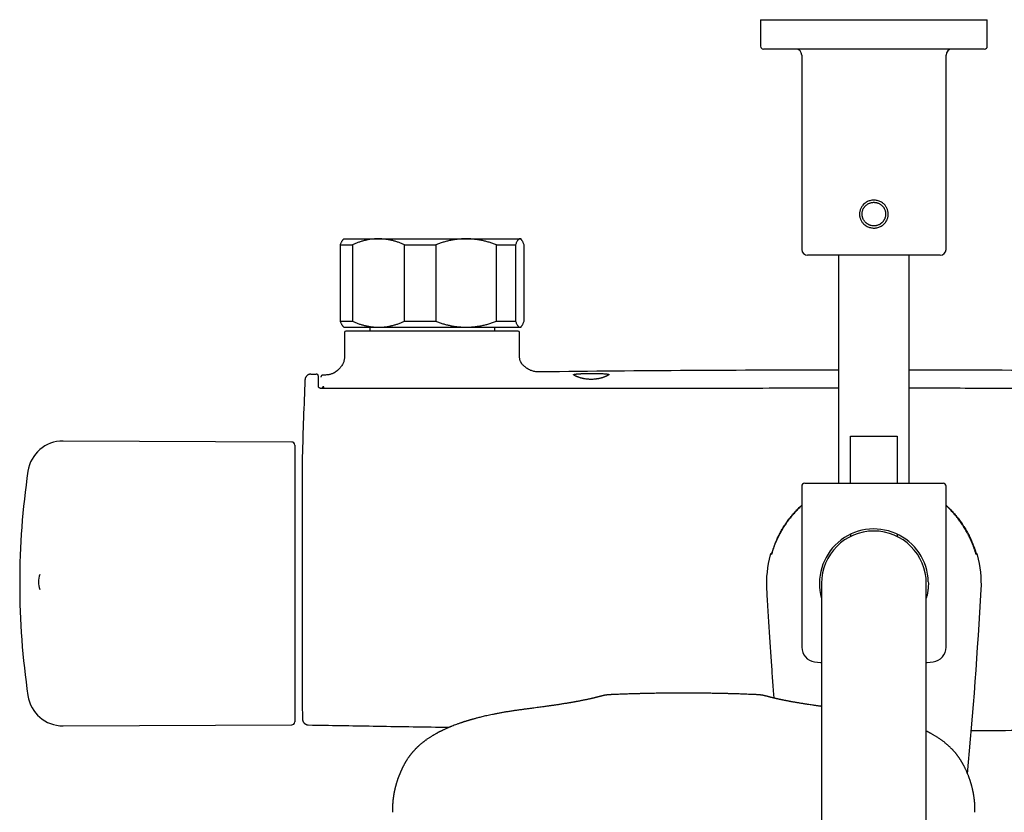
# Model space of a CAD drawing. Header units: millimetres. Extents: x 8 to 1577, y 12 to 2534.
# Tile 5 of 121: x 657 to 824, y 1174 to 1309. Entities that reach past the tile are written whole.
import ezdxf

# ---------------------------------------------------------------- set-up
doc = ezdxf.new("R2010")
doc.units = ezdxf.units.MM

msp = doc.modelspace()

# ---------------------------------------------------------------- linework, layer by layer
at = {"color": 7, "linetype": 'Continuous', "lineweight": 30}
for p, q in [((782.85, 1308.89), (782.85, 1304.39)), ((782.85, 1308.89), (802.1, 1308.89)), ((802.1, 1308.89), (821.35, 1308.89)), ((821.35, 1304.39), (821.35, 1308.89)), ((820.85, 1303.89), (783.35, 1303.89)), ((789.85, 1302.89), (789.85, 1269.89)), ((814.35, 1269.89), (814.35, 1302.89)), ((712.1, 1271.69), (711.97, 1271.56)), ((712.1, 1271.69), (717.97, 1271.69)), ((717.97, 1271.69), (732.84, 1271.69)), ((732.84, 1271.69), (741.97, 1271.69)), ((741.97, 1271.69), (742.1, 1271.69)), ((742.23, 1271.56), (742.1, 1271.69)), ((711.5, 1270.69), (713.55, 1270.69)), ((711.5, 1257.69), (711.5, 1270.69)), ((713.55, 1270.69), (713.55, 1257.69)), ((722.39, 1270.69), (727.7, 1270.69)), ((722.39, 1257.69), (722.39, 1270.69)), ((727.7, 1270.69), (727.7, 1257.69)), ((737.99, 1257.69), (737.99, 1270.69)), ((737.99, 1270.69), (741.25, 1270.69)), ((741.25, 1270.69), (741.25, 1257.69)), ((742.7, 1257.69), (742.7, 1270.69)), ((802.1, 1268.89), (790.85, 1268.89)), ((796.1, 1268.89), (796.1, 1230.19)), ((813.35, 1268.89), (802.1, 1268.89)), ((808.1, 1230.19), (808.1, 1268.89)), ((711.5, 1257.69), (713.55, 1257.69)), ((722.39, 1257.69), (727.7, 1257.69)), ((737.99, 1257.69), (741.25, 1257.69)), ((711.97, 1256.82), (712.1, 1256.69)), ((712.1, 1256.69), (717.97, 1256.69)), ((712.21, 1255.79), (712.21, 1252.19)), ((741.7, 1255.99), (712.41, 1255.99)), ((716.5, 1256.69), (716.5, 1255.99)), ((717.97, 1256.69), (732.84, 1256.69)), ((732.84, 1256.69), (741.97, 1256.69)), ((737.7, 1255.99), (737.7, 1256.69)), ((741.9, 1252.19), (741.9, 1255.79)), ((741.97, 1256.69), (742.1, 1256.69)), ((742.1, 1256.69), (742.23, 1256.82)), ((712.21, 1252.19), (712.21, 1252.19)), ((741.9, 1252.19), (741.9, 1252.19)), ((745.52, 1249.11), (745.56, 1249.11)), ((705.49, 1247.76), (705.49, 1247.76)), ((706.47, 1248.71), (706.48, 1248.71)), ((707.38, 1248.73), (707.37, 1248.73)), ((707.4, 1248.72), (707.38, 1248.73)), ((707.43, 1248.72), (707.38, 1248.73)), ((708.57, 1248.55), (708.51, 1248.54)), ((708.55, 1248.55), (708.53, 1248.55)), ((708.58, 1248.55), (708.58, 1248.55)), ((708.4, 1246.28), (708.4, 1246.39)), ((703.24, 1237.19), (664.4, 1237.36)), ((798.13, 1238.19), (806.07, 1238.19)), ((798.13, 1230.19), (798.13, 1238.19)), ((806.07, 1238.19), (806.07, 1230.19)), ((703.74, 1236.69), (703.74, 1213.39)), ((705.03, 1234.69), (705.03, 1191.69)), ((789.85, 1229.69), (789.85, 1202.37)), ((790.35, 1230.19), (813.85, 1230.19)), ((796.05, 1230.19), (796.1, 1230.2)), ((796.09, 1230.19), (796.1, 1230.19)), ((808.11, 1230.19), (808.1, 1230.19)), ((814.35, 1202.37), (814.35, 1229.69)), ((798.1, 1221.52), (798.1, 1221.14)), ((806.1, 1221.14), (806.1, 1221.52)), ((784.5, 1218.02), (784.5, 1218.02)), ((819.46, 1218.31), (819.45, 1218.36)), ((819.7, 1218.02), (819.7, 1218.02)), ((703.74, 1213.39), (703.74, 1189.68)), ((793.2, 1213.19), (793.2, 1183.19)), ((811, 1183.19), (811, 1213.19)), ((783.89, 1212.17), (783.9, 1212.17)), ((664.4, 1189.02), (703.24, 1189.18)), ((793.2, 1183.19), (793.2, 893.19)), ((811, 893.19), (811, 1183.19))]:
    msp.add_line(p, q, dxfattribs=at)
at = {"color": 7, "linetype": 'Continuous', "lineweight": 30, "flags": 128}
for points in [[(706.47, 1248.71), (706.58, 1248.72), (706.69, 1248.72), (706.81, 1248.72), (706.92, 1248.72), (707.03, 1248.72), (707.15, 1248.73), (707.26, 1248.73), (707.38, 1248.73)], [(792.03, 1199.88), (793.04, 1199.76), (793.2, 1199.75)], [(811, 1199.75), (811.16, 1199.76), (812.16, 1199.88)]]:
    msp.add_lwpolyline(points, dxfattribs=at)
at = {"color": 7, "linetype": 'Continuous', "lineweight": 30}
for centre, radius, start, end in [((783.35, 1304.39), 0.5, 180, 270), ((820.85, 1304.39), 0.5, 270, 0), ((788.85, 1302.89), 1, 0, 90), ((815.35, 1302.89), 1, 90, 180), ((790.85, 1269.89), 1, 180, 270), ((813.35, 1269.89), 1, 270, 0), ((712.41, 1255.79), 0.2, 90, 180), ((741.7, 1255.79), 0.2, 0, 90), ((802.1, -3750.79), 5000.21, 90.06875, 90.64793), ((802.1, -3750.79), 5000.21, 89.35207, 89.93125), ((1504.74, 1213.19), 800, 177.52336, 178.45961), ((664.38, 1231.36), 6, 89.75, 171.5732), ((703.24, 1236.69), 0.5, 0, 89.75), ((705.23, 1234.69), 0.2, 178.4596, 180), ((787.04, 1213.19), 130, 171.5732, 188.4268), ((790.35, 1229.69), 0.5, 90, 180), ((813.85, 1229.69), 0.5, 0, 90), ((802.1, 1213.19), 9.25, 1.6914, 195.75), ((802.1, 1213.19), 8.9, 0, 180), ((802.1, 1213.19), 18.25, 164.6448, 183.2074), ((784.98, 1217.89), 0.5, 112.3953, 164.6113), ((819.22, 1217.89), 0.5, 15.382, 67.7194), ((802.1, 1213.19), 18.25, 356.7926, 15.3552), ((664.24, 1213.4), 4, 160.7057, 198.1045), ((-62.85, 1261.66), 884.56, 354.76138, 356.79257), ((792.35, 1202.37), 2.5, 180, 262.7727), ((811.85, 1202.37), 2.5, 277.2273, 0), ((664.38, 1195.02), 6, 188.4268, 270.25), ((705.23, 1191.69), 0.2, 180, 181.5404), ((1504.74, 1213.19), 800, 181.54039, 181.6478), ((703.24, 1189.68), 0.5, 270.25, 0)]:
    msp.add_arc(centre, radius, start, end, dxfattribs=at)
for points, knots in [([(804.52, 1275.62), (804.51, 1275.54), (804.49, 1275.38), (804.42, 1275.16), (804.34, 1274.94), (804.22, 1274.7), (804.06, 1274.46), (803.85, 1274.23), (803.61, 1274.02), (803.35, 1273.85), (803.07, 1273.71), (802.77, 1273.6), (802.46, 1273.54), (802.14, 1273.51), (801.83, 1273.53), (801.52, 1273.58), (801.22, 1273.67), (800.93, 1273.8), (800.66, 1273.97), (800.41, 1274.17), (800.22, 1274.37), (800.06, 1274.58), (799.94, 1274.78), (799.84, 1275), (799.76, 1275.22), (799.7, 1275.45), (799.66, 1275.68), (799.65, 1275.92), (799.67, 1276.16), (799.71, 1276.39), (799.78, 1276.62), (799.86, 1276.84), (799.98, 1277.07), (800.14, 1277.31), (800.35, 1277.55), (800.59, 1277.76), (800.85, 1277.93), (801.13, 1278.07), (801.43, 1278.17), (801.74, 1278.24), (802.06, 1278.26), (802.37, 1278.25), (802.68, 1278.19), (802.98, 1278.1), (803.27, 1277.97), (803.54, 1277.81), (803.78, 1277.61), (803.98, 1277.4), (804.14, 1277.19), (804.26, 1276.99), (804.36, 1276.78), (804.44, 1276.56), (804.5, 1276.33), (804.53, 1276.09), (804.54, 1275.85), (804.53, 1275.7), (804.52, 1275.62)], [0, 0, 0, 0, 0.015519, 0.031292, 0.046886, 0.062548, 0.083503, 0.104233, 0.125102, 0.145897, 0.166628, 0.18763, 0.208525, 0.229246, 0.250125, 0.270888, 0.291758, 0.312603, 0.333382, 0.354343, 0.375057, 0.39058, 0.406287, 0.421904, 0.437478, 0.453172, 0.468774, 0.484556, 0.500179, 0.515703, 0.531489, 0.547094, 0.562742, 0.583598, 0.604444, 0.625246, 0.64604, 0.666753, 0.687719, 0.708608, 0.729312, 0.750164, 0.77093, 0.791632, 0.812605, 0.833377, 0.854286, 0.875021, 0.890549, 0.906205, 0.921843, 0.9374, 0.953052, 0.968663, 0.984416, 1, 1, 1, 1]), ([(800.11, 1276.11), (800.11, 1276.02), (800.09, 1275.82), (800.12, 1275.58), (800.16, 1275.39), (800.2, 1275.26), (800.24, 1275.13), (800.3, 1275), (800.38, 1274.86), (800.49, 1274.7), (800.59, 1274.57), (800.67, 1274.48), (800.72, 1274.43), (800.78, 1274.39), (800.83, 1274.34), (800.88, 1274.3), (800.94, 1274.26), (801, 1274.21), (801.07, 1274.17), (801.14, 1274.13), (801.22, 1274.09), (801.31, 1274.05), (801.41, 1274.01), (801.57, 1273.95), (801.79, 1273.9), (802.01, 1273.89), (802.18, 1273.89), (802.29, 1273.9), (802.41, 1273.91), (802.52, 1273.93), (802.68, 1273.97), (802.87, 1274.04), (803.03, 1274.11), (803.13, 1274.17), (803.17, 1274.2), (803.22, 1274.23), (803.29, 1274.28), (803.35, 1274.33), (803.42, 1274.39), (803.48, 1274.44), (803.54, 1274.5), (803.6, 1274.56), (803.65, 1274.62), (803.75, 1274.75), (803.87, 1274.94), (803.99, 1275.21), (804.06, 1275.47), (804.09, 1275.67), (804.1, 1275.81), (804.1, 1275.93), (804.09, 1276.06), (804.07, 1276.23), (804.03, 1276.41), (803.96, 1276.62), (803.88, 1276.79), (803.81, 1276.92), (803.77, 1276.99), (803.71, 1277.08), (803.64, 1277.16), (803.56, 1277.25), (803.45, 1277.36), (803.32, 1277.48), (803.15, 1277.59), (802.97, 1277.69), (802.79, 1277.77), (802.64, 1277.81), (802.55, 1277.84), (802.47, 1277.85), (802.37, 1277.87), (802.25, 1277.88), (802.1, 1277.89), (801.91, 1277.88), (801.7, 1277.85), (801.51, 1277.8), (801.33, 1277.74), (801.16, 1277.66), (800.97, 1277.54), (800.79, 1277.41), (800.66, 1277.28), (800.57, 1277.18), (800.51, 1277.1), (800.45, 1277.03), (800.4, 1276.95), (800.33, 1276.83), (800.25, 1276.66), (800.18, 1276.46), (800.13, 1276.28), (800.12, 1276.17), (800.11, 1276.11)], [0, 0, 0, 0, 0.0227275, 0.0472889, 0.0576431, 0.0682973, 0.0792531, 0.0905116, 0.1020741, 0.1190245, 0.1359856, 0.141644, 0.1473038, 0.1529648, 0.1586271, 0.1642907, 0.1699557, 0.1755736, 0.1817693, 0.1885435, 0.1958964, 0.2038283, 0.2123396, 0.2214303, 0.2430951, 0.2652964, 0.2743399, 0.2834751, 0.2927038, 0.3020273, 0.3114471, 0.3305787, 0.3500732, 0.3540186, 0.3579789, 0.3619541, 0.3685374, 0.3764201, 0.3829899, 0.3895603, 0.3961313, 0.4027029, 0.409275, 0.4158478, 0.4408506, 0.4640077, 0.4853282, 0.5048244, 0.5121192, 0.519838, 0.5317977, 0.5446781, 0.5584838, 0.5770434, 0.5970587, 0.6040593, 0.6112225, 0.6185485, 0.6278898, 0.6377633, 0.6472125, 0.6648313, 0.6807547, 0.6949823, 0.7131387, 0.7274825, 0.7321537, 0.7370709, 0.7464618, 0.7560735, 0.7659085, 0.782798, 0.8003252, 0.8162031, 0.829487, 0.845032, 0.8628387, 0.8829072, 0.8975489, 0.9063911, 0.9142287, 0.9218011, 0.9291086, 0.936151, 0.9556782, 0.9728267, 0.9875991, 1, 1, 1, 1]), ([(711.5, 1270.69), (711.53, 1270.76), (711.59, 1270.91), (711.68, 1271.11), (711.76, 1271.28), (711.85, 1271.42), (711.92, 1271.51), (711.96, 1271.55), (711.97, 1271.56)], [0, 0, 0, 0, 0.188327, 0.376877, 0.566189, 0.755796, 0.948924, 1, 1, 1, 1]), ([(717.97, 1271.69), (717.92, 1271.69), (717.69, 1271.69), (717.28, 1271.67), (716.75, 1271.61), (716.22, 1271.53), (715.68, 1271.42), (715.14, 1271.27), (714.61, 1271.1), (714.08, 1270.91), (713.73, 1270.76), (713.55, 1270.69)], [0, 0, 0, 0, 0.034085, 0.152699, 0.271315, 0.390844, 0.510376, 0.632431, 0.75449, 0.877243, 1, 1, 1, 1]), ([(722.39, 1270.69), (722.22, 1270.76), (721.87, 1270.91), (721.33, 1271.11), (720.79, 1271.28), (720.24, 1271.42), (719.68, 1271.54), (719.12, 1271.62), (718.55, 1271.68), (718.16, 1271.68), (717.97, 1271.69)], [0, 0, 0, 0, 0.122973, 0.245942, 0.369581, 0.493217, 0.619375, 0.745529, 0.872765, 1, 1, 1, 1]), ([(732.84, 1271.69), (732.79, 1271.69), (732.53, 1271.69), (732.06, 1271.67), (731.43, 1271.61), (730.81, 1271.53), (730.18, 1271.42), (729.56, 1271.28), (728.93, 1271.11), (728.31, 1270.91), (727.91, 1270.76), (727.7, 1270.69)], [0, 0, 0, 0, 0.031426, 0.150353, 0.269282, 0.389133, 0.508986, 0.631385, 0.753788, 0.876892, 1, 1, 1, 1]), ([(737.99, 1270.69), (737.78, 1270.76), (737.38, 1270.91), (736.75, 1271.11), (736.13, 1271.28), (735.49, 1271.42), (734.84, 1271.54), (734.18, 1271.62), (733.51, 1271.68), (733.07, 1271.68), (732.84, 1271.69)], [0, 0, 0, 0, 0.122973, 0.245942, 0.369581, 0.493217, 0.619375, 0.745529, 0.872765, 1, 1, 1, 1]), ([(741.97, 1271.69), (741.96, 1271.69), (741.93, 1271.69), (741.86, 1271.67), (741.77, 1271.61), (741.68, 1271.53), (741.6, 1271.42), (741.51, 1271.27), (741.42, 1271.1), (741.33, 1270.91), (741.28, 1270.76), (741.25, 1270.69)], [0, 0, 0, 0, 0.034085, 0.152699, 0.271315, 0.390844, 0.510376, 0.632431, 0.75449, 0.877243, 1, 1, 1, 1]), ([(742.7, 1270.69), (742.67, 1270.76), (742.61, 1270.91), (742.52, 1271.11), (742.43, 1271.28), (742.34, 1271.42), (742.25, 1271.54), (742.16, 1271.62), (742.07, 1271.68), (742, 1271.68), (741.97, 1271.69)], [0, 0, 0, 0, 0.122973, 0.245942, 0.369581, 0.493217, 0.619375, 0.745529, 0.872765, 1, 1, 1, 1]), ([(711.97, 1256.82), (711.96, 1256.83), (711.92, 1256.87), (711.85, 1256.96), (711.76, 1257.1), (711.68, 1257.27), (711.59, 1257.46), (711.53, 1257.61), (711.5, 1257.69)], [0, 0, 0, 0, 0.066363, 0.2497, 0.436592, 0.62378, 0.811774, 1, 1, 1, 1]), ([(713.55, 1257.69), (713.73, 1257.61), (714.08, 1257.46), (714.61, 1257.27), (715.15, 1257.1), (715.7, 1256.95), (716.26, 1256.84), (716.83, 1256.75), (717.4, 1256.7), (717.78, 1256.69), (717.97, 1256.69)], [0, 0, 0, 0, 0.122973, 0.245942, 0.369581, 0.493217, 0.619375, 0.745529, 0.872765, 1, 1, 1, 1]), ([(717.97, 1256.69), (718.02, 1256.69), (718.25, 1256.69), (718.66, 1256.71), (719.2, 1256.76), (719.73, 1256.84), (720.27, 1256.96), (720.8, 1257.1), (721.34, 1257.27), (721.87, 1257.46), (722.22, 1257.61), (722.39, 1257.69)], [0, 0, 0, 0, 0.034085, 0.152699, 0.271315, 0.390844, 0.510376, 0.632431, 0.75449, 0.877243, 1, 1, 1, 1]), ([(727.7, 1257.69), (727.9, 1257.61), (728.29, 1257.47), (728.9, 1257.28), (729.51, 1257.11), (730.13, 1256.97), (730.75, 1256.85), (731.39, 1256.76), (732.03, 1256.71), (732.52, 1256.69), (732.79, 1256.69), (732.84, 1256.69)], [0, 0, 0, 0, 0.119246, 0.238489, 0.358338, 0.478183, 0.600299, 0.722411, 0.845493, 0.968574, 1, 1, 1, 1]), ([(732.84, 1256.69), (733.06, 1256.69), (733.49, 1256.7), (734.13, 1256.75), (734.78, 1256.83), (735.42, 1256.94), (736.07, 1257.08), (736.71, 1257.26), (737.35, 1257.46), (737.78, 1257.61), (737.99, 1257.69)], [0, 0, 0, 0, 0.1226185, 0.2452381, 0.3688779, 0.4925208, 0.6189959, 0.7454751, 0.8727355, 1, 1, 1, 1]), ([(741.25, 1257.69), (741.28, 1257.61), (741.33, 1257.46), (741.42, 1257.27), (741.51, 1257.1), (741.6, 1256.95), (741.69, 1256.84), (741.78, 1256.75), (741.88, 1256.7), (741.94, 1256.69), (741.97, 1256.69)], [0, 0, 0, 0, 0.1229729, 0.2459423, 0.3695815, 0.4932168, 0.6193748, 0.7455295, 0.8727654, 1, 1, 1, 1]), ([(741.97, 1256.69), (741.98, 1256.69), (742.02, 1256.69), (742.08, 1256.71), (742.17, 1256.76), (742.26, 1256.84), (742.35, 1256.96), (742.44, 1257.1), (742.52, 1257.27), (742.61, 1257.46), (742.67, 1257.61), (742.7, 1257.69)], [0, 0, 0, 0, 0.034085, 0.152699, 0.271315, 0.390844, 0.510376, 0.632431, 0.75449, 0.877243, 1, 1, 1, 1]), ([(712.21, 1252.19), (712.21, 1252.07), (712.21, 1251.85), (712.2, 1251.54), (712.16, 1251.24), (712.11, 1250.96), (712.02, 1250.7), (711.91, 1250.45), (711.78, 1250.21), (711.62, 1250), (711.47, 1249.81), (711.32, 1249.64), (711.18, 1249.51), (711.07, 1249.41), (710.99, 1249.33), (710.9, 1249.27), (710.82, 1249.2), (710.75, 1249.15), (710.66, 1249.09), (710.56, 1249.02), (710.43, 1248.94), (710.28, 1248.86), (710.1, 1248.78), (709.9, 1248.71), (709.67, 1248.65), (709.42, 1248.6), (709.14, 1248.57), (708.86, 1248.56), (708.67, 1248.55), (708.58, 1248.55)], [0, 0, 0, 0, 0.058117, 0.112596, 0.163783, 0.212134, 0.258104, 0.302006, 0.35202, 0.398421, 0.439582, 0.477757, 0.513532, 0.53448, 0.554258, 0.572818, 0.590136, 0.606203, 0.622302, 0.643208, 0.66889, 0.698798, 0.732496, 0.769674, 0.810203, 0.854137, 0.901677, 0.953093, 1, 1, 1, 1]), ([(745.52, 1249.11), (745.44, 1249.11), (745.25, 1249.11), (744.96, 1249.11), (744.67, 1249.13), (744.38, 1249.18), (744.09, 1249.26), (743.8, 1249.36), (743.52, 1249.5), (743.24, 1249.66), (742.98, 1249.84), (742.74, 1250.02), (742.54, 1250.22), (742.39, 1250.38), (742.3, 1250.49), (742.24, 1250.58), (742.18, 1250.68), (742.11, 1250.81), (742.04, 1250.97), (741.99, 1251.16), (741.94, 1251.38), (741.91, 1251.62), (741.9, 1251.9), (741.9, 1252.09), (741.9, 1252.19)], [0, 0, 0, 0, 0.057348, 0.118522, 0.17644, 0.232129, 0.286678, 0.341255, 0.397786, 0.455788, 0.51316, 0.568096, 0.619066, 0.665069, 0.681981, 0.699132, 0.720922, 0.747455, 0.778385, 0.813559, 0.853055, 0.897123, 0.946051, 1, 1, 1, 1]), ([(706.47, 1248.71), (706.42, 1248.71), (706.33, 1248.71), (706.21, 1248.68), (706.1, 1248.64), (705.99, 1248.58), (705.9, 1248.53), (705.82, 1248.46), (705.75, 1248.39), (705.69, 1248.32), (705.64, 1248.25), (705.59, 1248.17), (705.55, 1248.08), (705.52, 1247.99), (705.5, 1247.88), (705.49, 1247.8), (705.49, 1247.76)], [0, 0, 0, 0, 0.091235, 0.177102, 0.25603, 0.326789, 0.40693, 0.471525, 0.533411, 0.595105, 0.656344, 0.719458, 0.776834, 0.843459, 0.918301, 1, 1, 1, 1]), ([(707.8, 1246.56), (707.8, 1246.67), (707.79, 1246.89), (707.79, 1247.17), (707.78, 1247.42), (707.78, 1247.64), (707.77, 1247.83), (707.77, 1247.99), (707.77, 1248.13), (707.76, 1248.25), (707.76, 1248.35), (707.75, 1248.42), (707.75, 1248.47), (707.74, 1248.5), (707.74, 1248.52), (707.73, 1248.53), (707.72, 1248.54), (707.72, 1248.55), (707.71, 1248.56), (707.7, 1248.58), (707.67, 1248.61), (707.65, 1248.63), (707.63, 1248.65), (707.62, 1248.65), (707.61, 1248.66), (707.61, 1248.66), (707.6, 1248.66), (707.6, 1248.67), (707.59, 1248.67), (707.59, 1248.67), (707.58, 1248.68), (707.57, 1248.68), (707.56, 1248.69), (707.55, 1248.69), (707.54, 1248.7), (707.52, 1248.7), (707.51, 1248.71), (707.49, 1248.71), (707.48, 1248.72), (707.46, 1248.72), (707.45, 1248.73), (707.44, 1248.73), (707.44, 1248.73)], [0, 0, 0, 0, 0.034342, 0.06752, 0.099526, 0.130347, 0.159971, 0.188391, 0.215598, 0.245801, 0.274348, 0.301242, 0.326487, 0.350109, 0.372113, 0.394819, 0.41545, 0.433987, 0.450423, 0.464773, 0.477101, 0.531824, 0.543392, 0.554946, 0.566487, 0.578014, 0.589655, 0.603248, 0.618402, 0.635827, 0.655522, 0.677489, 0.701726, 0.729914, 0.760657, 0.793955, 0.829808, 0.868217, 0.909181, 0.950145, 0.993381, 1, 1, 1, 1]), ([(708.51, 1248.55), (708.51, 1248.55), (708.5, 1248.54), (708.49, 1248.54), (708.48, 1248.54), (708.47, 1248.54), (708.47, 1248.54), (708.46, 1248.54), (708.44, 1248.53), (708.43, 1248.53), (708.42, 1248.53), (708.41, 1248.52), (708.4, 1248.52), (708.39, 1248.52), (708.38, 1248.51), (708.37, 1248.5), (708.35, 1248.5), (708.34, 1248.49), (708.32, 1248.48), (708.31, 1248.46), (708.29, 1248.45), (708.27, 1248.43), (708.26, 1248.41), (708.24, 1248.39), (708.23, 1248.36), (708.22, 1248.34), (708.21, 1248.32), (708.21, 1248.29), (708.2, 1248.26), (708.2, 1248.23), (708.2, 1248.21)], [0, 0, 0, 0, 0.074297, 0.145269, 0.212917, 0.277243, 0.338248, 0.395932, 0.44728, 0.495678, 0.541125, 0.583622, 0.623169, 0.661889, 0.697291, 0.729389, 0.758578, 0.785047, 0.808802, 0.825543, 0.840606, 0.854019, 0.865797, 0.876311, 0.888173, 0.906011, 0.92699, 0.951153, 0.978404, 1, 1, 1, 1]), ([(754.1, 1248.84), (753.97, 1248.84), (753.72, 1248.84), (753.34, 1248.83), (753, 1248.82), (752.7, 1248.81), (752.49, 1248.8), (752.36, 1248.8), (752.27, 1248.79), (752.19, 1248.79), (752.11, 1248.79), (752.04, 1248.78), (751.95, 1248.77), (751.84, 1248.77), (751.72, 1248.76), (751.62, 1248.75), (751.55, 1248.74), (751.5, 1248.74), (751.45, 1248.73), (751.4, 1248.72), (751.36, 1248.72), (751.3, 1248.71), (751.25, 1248.7), (751.2, 1248.69), (751.17, 1248.68), (751.14, 1248.67), (751.12, 1248.66), (751.11, 1248.65), (751.1, 1248.64), (751.1, 1248.63), (751.11, 1248.6), (751.15, 1248.57), (751.19, 1248.54), (751.22, 1248.52), (751.25, 1248.5), (751.29, 1248.47), (751.34, 1248.45), (751.4, 1248.42), (751.47, 1248.38), (751.53, 1248.35), (751.58, 1248.34), (751.6, 1248.33), (751.61, 1248.32), (751.61, 1248.32), (751.62, 1248.32), (751.62, 1248.32), (751.63, 1248.31), (751.64, 1248.31), (751.67, 1248.3), (751.7, 1248.28), (751.74, 1248.27), (751.77, 1248.25), (751.82, 1248.24), (751.87, 1248.22), (751.92, 1248.2), (752.01, 1248.17), (752.13, 1248.13), (752.27, 1248.08), (752.42, 1248.04), (752.56, 1248.01), (752.69, 1247.98), (752.82, 1247.95), (753, 1247.92), (753.23, 1247.88), (753.52, 1247.85), (753.81, 1247.83), (754.1, 1247.82), (754.38, 1247.83), (754.61, 1247.85), (754.77, 1247.86), (754.86, 1247.87), (754.96, 1247.89), (755.06, 1247.9), (755.15, 1247.92), (755.27, 1247.94), (755.41, 1247.96), (755.58, 1248), (755.72, 1248.04), (755.82, 1248.07), (755.89, 1248.08), (755.95, 1248.1), (756.02, 1248.12), (756.08, 1248.14), (756.15, 1248.17), (756.23, 1248.19), (756.32, 1248.23), (756.41, 1248.26), (756.47, 1248.29), (756.52, 1248.3), (756.54, 1248.32), (756.57, 1248.33), (756.6, 1248.34), (756.65, 1248.36), (756.7, 1248.38), (756.74, 1248.41), (756.79, 1248.43), (756.82, 1248.45), (756.89, 1248.48), (756.96, 1248.52), (757.03, 1248.56), (757.06, 1248.59), (757.08, 1248.61), (757.09, 1248.63), (757.1, 1248.65), (757.1, 1248.66), (757.09, 1248.67), (757.08, 1248.67), (757.08, 1248.68), (757.07, 1248.68), (757.07, 1248.68), (757.06, 1248.69), (757.06, 1248.69), (757.05, 1248.69), (757.04, 1248.7), (757.02, 1248.7), (757.01, 1248.7), (756.99, 1248.71), (756.96, 1248.71), (756.93, 1248.72), (756.87, 1248.73), (756.79, 1248.74), (756.69, 1248.76), (756.58, 1248.77), (756.47, 1248.78), (756.35, 1248.79), (756.18, 1248.8), (755.94, 1248.81), (755.61, 1248.82), (755.26, 1248.83), (754.88, 1248.84), (754.49, 1248.84), (754.23, 1248.84), (754.1, 1248.84)], [0, 0, 0, 0, 0.019876, 0.040127, 0.060753, 0.076475, 0.092409, 0.097769, 0.103154, 0.108562, 0.113993, 0.119449, 0.124928, 0.133758, 0.143892, 0.155327, 0.160177, 0.165228, 0.17048, 0.175933, 0.181587, 0.187443, 0.198783, 0.207768, 0.214395, 0.218665, 0.227381, 0.2355, 0.243023, 0.249951, 0.265138, 0.280603, 0.286871, 0.293188, 0.299552, 0.305966, 0.312429, 0.320204, 0.328734, 0.336866, 0.34063, 0.341635, 0.342647, 0.343667, 0.343687, 0.343837, 0.344244, 0.345773, 0.348253, 0.351684, 0.3545, 0.357739, 0.361401, 0.365485, 0.369992, 0.374922, 0.385802, 0.396026, 0.405596, 0.414512, 0.422776, 0.430389, 0.437351, 0.453731, 0.469576, 0.484912, 0.499767, 0.514743, 0.530142, 0.535376, 0.540661, 0.545998, 0.551388, 0.556832, 0.562331, 0.571569, 0.581927, 0.593407, 0.597526, 0.601773, 0.606148, 0.610651, 0.615281, 0.620039, 0.624925, 0.633692, 0.641035, 0.646953, 0.650456, 0.653158, 0.655058, 0.657425, 0.662991, 0.66833, 0.673442, 0.678328, 0.682986, 0.687418, 0.703249, 0.718918, 0.726698, 0.734443, 0.742152, 0.749829, 0.757555, 0.76609, 0.768118, 0.770186, 0.772295, 0.774445, 0.776636, 0.778868, 0.78114, 0.784544, 0.787346, 0.790883, 0.795153, 0.800158, 0.805896, 0.812367, 0.824561, 0.836046, 0.846823, 0.856891, 0.866251, 0.874903, 0.895941, 0.916902, 0.937787, 0.958598, 0.979335, 1, 1, 1, 1]), ([(708.3, 1246.28), (708.26, 1246.28), (708.2, 1246.28), (708.11, 1246.3), (708.04, 1246.32), (707.98, 1246.35), (707.93, 1246.38), (707.89, 1246.4), (707.87, 1246.42), (707.85, 1246.44), (707.84, 1246.45), (707.83, 1246.47), (707.81, 1246.49), (707.8, 1246.53), (707.8, 1246.55), (707.8, 1246.57)], [0, 0, 0, 0, 0.118263, 0.222857, 0.314941, 0.395152, 0.484353, 0.554055, 0.604882, 0.637335, 0.668821, 0.720712, 0.792839, 0.885458, 1, 1, 1, 1]), ([(796.1, 1246.31), (792.52, 1246.31), (783.24, 1246.31), (768.27, 1246.31), (753.1, 1246.3), (739.88, 1246.3), (729.05, 1246.29), (721.7, 1246.29), (717.85, 1246.29), (717.06, 1246.29), (716.46, 1246.28), (716.04, 1246.28), (715.79, 1246.28), (715.55, 1246.28), (715.32, 1246.28), (715.08, 1246.28), (714.82, 1246.28), (714.52, 1246.28), (714.16, 1246.28), (713.74, 1246.28), (713.28, 1246.28), (712.78, 1246.28), (712.23, 1246.28), (711.66, 1246.28), (711.05, 1246.28), (710.42, 1246.28), (709.74, 1246.28), (709.03, 1246.28), (708.55, 1246.28), (708.3, 1246.28)], [0, 0, 0, 0, 0.122242, 0.316991, 0.51174, 0.640274, 0.768808, 0.881917, 0.891207, 0.900306, 0.908997, 0.911832, 0.91462, 0.917362, 0.920058, 0.922713, 0.925592, 0.928834, 0.933075, 0.93781, 0.94304, 0.948764, 0.954982, 0.961695, 0.968477, 0.975698, 0.983359, 0.99146, 1, 1, 1, 1]), ([(708.7, 1246.55), (708.67, 1246.55), (708.63, 1246.55), (708.56, 1246.53), (708.51, 1246.52), (708.46, 1246.49), (708.41, 1246.45), (708.4, 1246.41), (708.4, 1246.39)], [0, 0, 0, 0, 0.151159, 0.2917221, 0.4248982, 0.5504188, 0.7806456, 1, 1, 1, 1]), ([(708.55, 1246.28), (708.53, 1246.28), (708.5, 1246.29), (708.45, 1246.32), (708.41, 1246.35), (708.4, 1246.38), (708.4, 1246.39)], [0, 0, 0, 0, 0.164334, 0.413576, 0.691242, 1, 1, 1, 1]), ([(708.7, 1246.28), (708.7, 1246.28), (708.7, 1246.3), (708.7, 1246.33), (708.7, 1246.37), (708.7, 1246.41), (708.7, 1246.45), (708.7, 1246.49), (708.7, 1246.52), (708.7, 1246.54), (708.7, 1246.55)], [0, 0, 0, 0, 0.051637, 0.187117, 0.322598, 0.458078, 0.593559, 0.729039, 0.86452, 1, 1, 1, 1]), ([(895.9, 1246.28), (895.67, 1246.28), (895.23, 1246.28), (894.59, 1246.28), (893.98, 1246.28), (893.41, 1246.28), (892.89, 1246.28), (892.4, 1246.28), (891.96, 1246.28), (891.55, 1246.28), (891.18, 1246.28), (890.85, 1246.28), (890.53, 1246.28), (890.23, 1246.28), (889.93, 1246.28), (889.63, 1246.28), (889.32, 1246.28), (888.68, 1246.28), (887.7, 1246.28), (886.38, 1246.29), (883.14, 1246.29), (876.13, 1246.29), (865.79, 1246.3), (854.06, 1246.3), (842.06, 1246.3), (829.34, 1246.31), (817.78, 1246.31), (810.7, 1246.31), (808.1, 1246.31)], [0, 0, 0, 0, 0.007787, 0.015131, 0.022032, 0.02849, 0.034505, 0.039982, 0.045031, 0.049652, 0.053847, 0.057686, 0.061142, 0.064564, 0.068009, 0.071478, 0.074969, 0.078483, 0.093372, 0.10842, 0.123468, 0.204085, 0.348042, 0.476576, 0.60511, 0.758127, 0.911144, 1, 1, 1, 1]), ([(808.1, 1230.21), (808.11, 1230.2), (808.13, 1230.2), (808.14, 1230.19), (808.15, 1230.19)], [0, 0, 0, 0, 0.473342, 1, 1, 1, 1]), ([(785.22, 1219.69), (785.28, 1219.84), (785.4, 1220.14), (785.62, 1220.66), (785.9, 1221.24), (786.25, 1221.9), (786.62, 1222.54), (787.02, 1223.17), (787.45, 1223.78), (787.91, 1224.39), (788.4, 1224.98), (788.9, 1225.53), (789.39, 1226.03), (789.71, 1226.33), (789.85, 1226.46)], [0, 0, 0, 0, 0.058677, 0.117354, 0.20665, 0.295982, 0.385278, 0.475908, 0.566539, 0.658407, 0.750276, 0.842548, 0.929816, 1, 1, 1, 1]), ([(785.47, 1220.18), (785.57, 1220.4), (785.77, 1220.86), (786.1, 1221.53), (786.46, 1222.19), (786.86, 1222.84), (787.28, 1223.48), (787.73, 1224.1), (788.21, 1224.7), (788.71, 1225.28), (789.23, 1225.83), (789.61, 1226.21), (789.82, 1226.4), (789.85, 1226.42)], [0, 0, 0, 0, 0.097131, 0.194683, 0.292235, 0.391188, 0.490142, 0.59053, 0.690918, 0.791768, 0.889166, 0.986605, 1, 1, 1, 1]), ([(814.35, 1226.46), (814.46, 1226.35), (814.77, 1226.07), (815.25, 1225.58), (815.78, 1225), (816.28, 1224.4), (816.74, 1223.79), (817.18, 1223.16), (817.6, 1222.5), (817.99, 1221.83), (818.35, 1221.13), (818.69, 1220.42), (818.88, 1219.93), (818.98, 1219.69)], [0, 0, 0, 0, 0.055919, 0.151248, 0.247037, 0.33938, 0.432134, 0.524888, 0.618996, 0.713104, 0.80859, 0.904076, 1, 1, 1, 1]), ([(818.73, 1220.18), (818.63, 1220.4), (818.43, 1220.86), (818.1, 1221.53), (817.73, 1222.19), (817.34, 1222.84), (816.92, 1223.48), (816.47, 1224.1), (815.99, 1224.7), (815.49, 1225.28), (814.96, 1225.83), (814.59, 1226.21), (814.37, 1226.4), (814.35, 1226.42)], [0, 0, 0, 0, 0.097131, 0.194683, 0.292235, 0.391188, 0.490142, 0.59053, 0.690918, 0.791768, 0.889166, 0.986605, 1, 1, 1, 1]), ([(785.22, 1219.69), (785.19, 1219.61), (785.13, 1219.45), (785.04, 1219.22), (784.96, 1219), (784.89, 1218.79), (784.83, 1218.61), (784.78, 1218.46), (784.76, 1218.38), (784.75, 1218.35)], [0, 0, 0, 0, 0.1510495, 0.3025259, 0.4535227, 0.6036529, 0.7542742, 0.904341, 1, 1, 1, 1]), ([(784.85, 1218.52), (784.86, 1218.56), (784.89, 1218.64), (784.94, 1218.79), (785.01, 1218.98), (785.08, 1219.19), (785.16, 1219.4), (785.25, 1219.64), (785.36, 1219.9), (785.43, 1220.09), (785.47, 1220.18)], [0, 0, 0, 0, 0.077939, 0.19912, 0.319968, 0.446721, 0.573844, 0.700637, 0.850312, 1, 1, 1, 1]), ([(819.35, 1218.52), (819.33, 1218.55), (819.31, 1218.64), (819.25, 1218.79), (819.19, 1218.98), (819.12, 1219.19), (819.04, 1219.4), (818.94, 1219.64), (818.84, 1219.9), (818.77, 1220.09), (818.73, 1220.18)], [0, 0, 0, 0, 0.07932, 0.200319, 0.320986, 0.447549, 0.574482, 0.701085, 0.850536, 1, 1, 1, 1]), ([(818.98, 1219.69), (819.01, 1219.61), (819.07, 1219.45), (819.16, 1219.22), (819.24, 1219), (819.31, 1218.79), (819.37, 1218.61), (819.42, 1218.46), (819.44, 1218.38), (819.45, 1218.35)], [0, 0, 0, 0, 0.150569, 0.301563, 0.45208, 0.601732, 0.751874, 0.901464, 1, 1, 1, 1]), ([(784.86, 1218.53), (784.85, 1218.52), (784.84, 1218.47), (784.81, 1218.4), (784.79, 1218.32), (784.76, 1218.25), (784.75, 1218.19), (784.73, 1218.15), (784.72, 1218.12), (784.71, 1218.11), (784.71, 1218.1), (784.71, 1218.1), (784.71, 1218.1)], [0, 0, 0, 0, 0.05805, 0.192218, 0.325477, 0.456926, 0.585434, 0.696741, 0.795548, 0.891228, 0.971924, 1, 1, 1, 1]), ([(784.75, 1218.36), (784.75, 1218.35), (784.74, 1218.33), (784.74, 1218.32), (784.73, 1218.32)], [0, 0, 0, 0, 0.66084, 1, 1, 1, 1]), ([(819.49, 1218.1), (819.49, 1218.1), (819.49, 1218.1), (819.48, 1218.11), (819.48, 1218.12), (819.47, 1218.15), (819.45, 1218.19), (819.44, 1218.24), (819.42, 1218.31), (819.39, 1218.38), (819.37, 1218.46), (819.35, 1218.51), (819.34, 1218.53)], [0, 0, 0, 0, 0.036165, 0.110808, 0.200817, 0.301918, 0.411337, 0.529973, 0.654874, 0.784058, 0.916087, 1, 1, 1, 1]), ([(811.34, 1213.46), (811.35, 1213.31), (811.35, 1212.99), (811.33, 1212.59), (811.3, 1212.25), (811.26, 1211.88), (811.18, 1211.43), (811.09, 1211), (811.02, 1210.75), (811, 1210.68)], [0, 0, 0, 0, 0.16406, 0.328123, 0.425353, 0.522585, 0.720503, 0.918454, 1, 1, 1, 1]), ([(783.88, 1212.17), (783.91, 1211.64), (783.97, 1210.49), (784.07, 1208.74), (784.19, 1206.93), (784.3, 1205.16), (784.41, 1203.45), (784.52, 1201.79), (784.63, 1200.19), (784.74, 1198.63), (784.85, 1197.11), (784.96, 1195.61), (785.05, 1194.49), (785.09, 1193.87), (785.1, 1193.74)], [0, 0, 0, 0, 0.085761, 0.18652, 0.284833, 0.380698, 0.474117, 0.563486, 0.650496, 0.735146, 0.817437, 0.898976, 0.978057, 1, 1, 1, 1]), ([(757.48, 1194.31), (757.44, 1194.31), (757.36, 1194.3), (757.25, 1194.3), (757.16, 1194.29), (757.09, 1194.29), (757.03, 1194.28), (756.96, 1194.28), (756.88, 1194.27), (756.78, 1194.26), (756.67, 1194.25), (756.56, 1194.23), (756.45, 1194.21), (756.36, 1194.2), (756.27, 1194.18), (756.19, 1194.16), (756.13, 1194.15), (756.08, 1194.13), (756.03, 1194.12), (755.99, 1194.11), (755.95, 1194.1), (755.91, 1194.09), (755.86, 1194.08), (755.79, 1194.06), (755.71, 1194.04), (755.61, 1194.02), (755.51, 1193.99), (755.42, 1193.97), (755.34, 1193.95), (755.26, 1193.93), (755.17, 1193.91), (755.08, 1193.88), (755, 1193.86), (754.93, 1193.84), (754.87, 1193.83), (754.8, 1193.81), (754.74, 1193.8), (754.66, 1193.78), (754.57, 1193.75), (754.45, 1193.73), (754.33, 1193.7), (754.2, 1193.67), (754.07, 1193.64), (753.93, 1193.61), (753.77, 1193.57), (753.58, 1193.53), (753.37, 1193.48), (753.15, 1193.43), (752.93, 1193.39), (752.73, 1193.35), (752.54, 1193.31), (752.34, 1193.27), (752.13, 1193.23), (751.94, 1193.19), (751.78, 1193.16), (751.63, 1193.14), (751.51, 1193.11), (751.39, 1193.09), (751.27, 1193.07), (751.13, 1193.05), (750.96, 1193.02), (750.76, 1192.98), (750.55, 1192.95), (750.3, 1192.9), (750.03, 1192.86), (749.73, 1192.81), (749.41, 1192.76), (749.08, 1192.71), (748.77, 1192.66), (748.47, 1192.61), (748.19, 1192.57), (747.93, 1192.53), (747.69, 1192.5), (747.45, 1192.46), (747.22, 1192.43), (746.96, 1192.39), (746.68, 1192.35), (746.37, 1192.31), (746.01, 1192.26), (745.6, 1192.2), (745.14, 1192.14), (744.63, 1192.07), (744.09, 1192), (743.51, 1191.93), (742.89, 1191.84), (742.23, 1191.76), (741.78, 1191.7), (741.55, 1191.66)], [0, 0, 0, 0, 0.006302, 0.011681, 0.016143, 0.019702, 0.022563, 0.02711, 0.033157, 0.040726, 0.049285, 0.06176, 0.074892, 0.088707, 0.101581, 0.112714, 0.122117, 0.130204, 0.136981, 0.143154, 0.148882, 0.155593, 0.163632, 0.172908, 0.186857, 0.200226, 0.213042, 0.226558, 0.235748, 0.245473, 0.255732, 0.266007, 0.275057, 0.282177, 0.288242, 0.29389, 0.300473, 0.308033, 0.316571, 0.325973, 0.338182, 0.349013, 0.358467, 0.367444, 0.380788, 0.394684, 0.409049, 0.423885, 0.439681, 0.450867, 0.462642, 0.475008, 0.487598, 0.498726, 0.50818, 0.515981, 0.523198, 0.529241, 0.535738, 0.543518, 0.552582, 0.562932, 0.57457, 0.587497, 0.60162, 0.615621, 0.633124, 0.649676, 0.665274, 0.679515, 0.692852, 0.70529, 0.716831, 0.728198, 0.738595, 0.750397, 0.763608, 0.778227, 0.794258, 0.813818, 0.835136, 0.858213, 0.88305, 0.909647, 0.938005, 0.968122, 1, 1, 1, 1]), ([(782.12, 1194.31), (781.9, 1194.32), (781.47, 1194.34), (780.84, 1194.36), (780.26, 1194.39), (779.71, 1194.41), (779.21, 1194.42), (778.74, 1194.44), (778.32, 1194.45), (777.94, 1194.46), (777.6, 1194.47), (777.3, 1194.48), (777.04, 1194.49), (776.82, 1194.49), (776.64, 1194.49), (776.5, 1194.5), (776.4, 1194.5), (776.33, 1194.5), (776.29, 1194.5), (776.25, 1194.5), (776.19, 1194.51), (776.1, 1194.51), (775.98, 1194.51), (775.82, 1194.51), (775.62, 1194.52), (775.38, 1194.52), (775.1, 1194.53), (774.78, 1194.53), (774.42, 1194.54), (774.02, 1194.55), (773.58, 1194.55), (773.13, 1194.56), (772.65, 1194.56), (772.17, 1194.57), (771.67, 1194.57), (771.17, 1194.58), (770.69, 1194.58), (770.22, 1194.58), (769.64, 1194.58), (768.98, 1194.58), (768.23, 1194.58), (767.53, 1194.57), (766.86, 1194.56), (766.24, 1194.56), (765.66, 1194.55), (765.13, 1194.54), (764.63, 1194.53), (764.24, 1194.52), (763.94, 1194.52), (763.74, 1194.51), (763.58, 1194.51), (763.45, 1194.51), (763.35, 1194.5), (763.28, 1194.5), (763.23, 1194.5), (763.18, 1194.5), (763.1, 1194.5), (762.98, 1194.5), (762.83, 1194.49), (762.63, 1194.49), (762.4, 1194.48), (762.13, 1194.47), (761.83, 1194.47), (761.49, 1194.46), (761.11, 1194.44), (760.7, 1194.43), (760.25, 1194.42), (759.77, 1194.4), (759.25, 1194.38), (758.69, 1194.36), (758.1, 1194.34), (757.69, 1194.32), (757.48, 1194.31)], [0, 0, 0, 0, 0.0272844, 0.0528738, 0.0767751, 0.0989941, 0.1195358, 0.1384047, 0.1556043, 0.1711377, 0.1850076, 0.197216, 0.2077647, 0.216655, 0.223888, 0.2294645, 0.2334354, 0.2361531, 0.2376857, 0.2386327, 0.241048, 0.2447016, 0.2495932, 0.2557225, 0.2640559, 0.2739405, 0.2853754, 0.2983596, 0.3128923, 0.3289726, 0.3466, 0.3657738, 0.3843088, 0.4040906, 0.4246419, 0.4447388, 0.4643205, 0.4833874, 0.5019398, 0.5337226, 0.5638742, 0.5923948, 0.6192839, 0.64454, 0.6677536, 0.6893879, 0.7094403, 0.7279085, 0.7373557, 0.7454389, 0.7521527, 0.7574968, 0.7614712, 0.7640755, 0.7652264, 0.7674358, 0.7707681, 0.7752237, 0.7816916, 0.7896277, 0.799033, 0.8099086, 0.8222558, 0.8360763, 0.8513721, 0.8681456, 0.8863993, 0.9061366, 0.9273609, 0.9500764, 0.9742876, 1, 1, 1, 1]), ([(793.2, 1192.31), (793.16, 1192.32), (793.01, 1192.34), (792.78, 1192.37), (792.51, 1192.41), (792.27, 1192.45), (792.06, 1192.48), (791.86, 1192.51), (791.6, 1192.54), (791.25, 1192.6), (790.88, 1192.65), (790.56, 1192.7), (790.3, 1192.74), (790.03, 1192.79), (789.75, 1192.83), (789.47, 1192.88), (789.2, 1192.92), (788.94, 1192.97), (788.7, 1193.01), (788.49, 1193.04), (788.34, 1193.07), (788.23, 1193.09), (788.17, 1193.1), (788.11, 1193.11), (788.04, 1193.12), (787.96, 1193.14), (787.84, 1193.16), (787.68, 1193.19), (787.51, 1193.22), (787.32, 1193.26), (787.14, 1193.29), (786.98, 1193.33), (786.82, 1193.36), (786.65, 1193.39), (786.47, 1193.43), (786.28, 1193.47), (786.1, 1193.51), (785.93, 1193.55), (785.79, 1193.58), (785.68, 1193.6), (785.6, 1193.62), (785.52, 1193.64), (785.44, 1193.66), (785.35, 1193.68), (785.24, 1193.71), (785.1, 1193.74), (784.95, 1193.78), (784.81, 1193.81), (784.68, 1193.84), (784.55, 1193.87), (784.43, 1193.91), (784.29, 1193.94), (784.18, 1193.97), (784.08, 1194), (783.99, 1194.02), (783.91, 1194.04), (783.84, 1194.06), (783.77, 1194.07), (783.72, 1194.09), (783.66, 1194.1), (783.59, 1194.12), (783.52, 1194.14), (783.45, 1194.15), (783.36, 1194.17), (783.27, 1194.19), (783.18, 1194.21), (783.06, 1194.23), (782.94, 1194.25), (782.82, 1194.26), (782.73, 1194.27), (782.64, 1194.28), (782.57, 1194.29), (782.49, 1194.29), (782.39, 1194.3), (782.27, 1194.3), (782.17, 1194.31), (782.12, 1194.31)], [0, 0, 0, 0, 0.00771, 0.025858, 0.042204, 0.05675, 0.069498, 0.080868, 0.092679, 0.117785, 0.145431, 0.161419, 0.178148, 0.195615, 0.213815, 0.232519, 0.250053, 0.268779, 0.285408, 0.299945, 0.312392, 0.317316, 0.321903, 0.326153, 0.330279, 0.335619, 0.344804, 0.356476, 0.369179, 0.384775, 0.398734, 0.41106, 0.423541, 0.437042, 0.451981, 0.468359, 0.485781, 0.501527, 0.515076, 0.524182, 0.531961, 0.539774, 0.54837, 0.557749, 0.567807, 0.584337, 0.602283, 0.620291, 0.636877, 0.652047, 0.671473, 0.691553, 0.712793, 0.727214, 0.742338, 0.757757, 0.771608, 0.783659, 0.793914, 0.805706, 0.818669, 0.832807, 0.848267, 0.863845, 0.880918, 0.899342, 0.918017, 0.936446, 0.947476, 0.957219, 0.965008, 0.97087, 0.975599, 0.981886, 0.990012, 1, 1, 1, 1]), ([(741.55, 1191.66), (741.34, 1191.64), (740.91, 1191.57), (740.26, 1191.47), (739.62, 1191.37), (739.02, 1191.27), (738.43, 1191.16), (737.87, 1191.05), (737.33, 1190.94), (736.82, 1190.84), (736.36, 1190.74), (735.93, 1190.64), (735.54, 1190.54), (735.17, 1190.45), (734.85, 1190.37), (734.56, 1190.3), (734.32, 1190.23), (734.12, 1190.18), (733.96, 1190.13), (733.85, 1190.1), (733.75, 1190.07), (733.65, 1190.04), (733.54, 1190.01), (733.43, 1189.98), (733.3, 1189.94), (733.18, 1189.9), (733.05, 1189.86), (732.91, 1189.82), (732.78, 1189.78), (732.68, 1189.75), (732.61, 1189.73), (732.55, 1189.71), (732.49, 1189.69), (732.43, 1189.67), (732.34, 1189.64), (732.21, 1189.6), (732.05, 1189.54), (731.86, 1189.48), (731.66, 1189.41), (731.45, 1189.33), (731.17, 1189.23), (730.83, 1189.11), (730.52, 1188.98), (730.29, 1188.89), (730.15, 1188.84), (730.04, 1188.79), (729.96, 1188.75), (729.9, 1188.73), (729.85, 1188.71), (729.79, 1188.68), (729.71, 1188.65), (729.62, 1188.61), (729.48, 1188.55), (729.3, 1188.47), (729.1, 1188.37), (728.93, 1188.29), (728.79, 1188.22), (728.66, 1188.16), (728.55, 1188.11), (728.45, 1188.06), (728.37, 1188.02), (728.28, 1187.97), (728.18, 1187.92), (728.06, 1187.86), (727.92, 1187.78), (727.77, 1187.7), (727.6, 1187.6), (727.45, 1187.52), (727.3, 1187.43), (727.17, 1187.35), (727.03, 1187.27), (726.87, 1187.17), (726.69, 1187.05), (726.5, 1186.93), (726.3, 1186.8), (726.13, 1186.67), (725.97, 1186.56), (725.83, 1186.46), (725.71, 1186.37), (725.61, 1186.29), (725.52, 1186.22), (725.39, 1186.11), (725.22, 1185.98), (725.02, 1185.8), (724.85, 1185.66), (724.73, 1185.55), (724.66, 1185.48), (724.58, 1185.41), (724.51, 1185.34), (724.44, 1185.26), (724.36, 1185.19), (724.27, 1185.1), (724.17, 1185), (724.08, 1184.89), (723.98, 1184.79), (723.89, 1184.69), (723.81, 1184.59), (723.73, 1184.5), (723.65, 1184.41), (723.57, 1184.32), (723.49, 1184.22), (723.41, 1184.11), (723.33, 1184.01), (723.26, 1183.91), (723.2, 1183.83), (723.14, 1183.75), (723.06, 1183.64), (722.97, 1183.51), (722.87, 1183.36), (722.79, 1183.23), (722.72, 1183.12), (722.65, 1183.01), (722.58, 1182.9), (722.52, 1182.78), (722.45, 1182.67), (722.39, 1182.55), (722.32, 1182.43), (722.25, 1182.3), (722.19, 1182.17), (722.13, 1182.05), (722.07, 1181.93), (722.01, 1181.81), (721.96, 1181.71), (721.91, 1181.61), (721.87, 1181.51), (721.82, 1181.41), (721.77, 1181.3), (721.72, 1181.18), (721.66, 1181.04), (721.6, 1180.91), (721.55, 1180.78), (721.5, 1180.66), (721.45, 1180.54), (721.41, 1180.44), (721.37, 1180.34), (721.34, 1180.24), (721.29, 1180.13), (721.25, 1180), (721.2, 1179.87), (721.15, 1179.72), (721.11, 1179.58), (721.06, 1179.43), (721.01, 1179.29), (720.97, 1179.13), (720.93, 1179), (720.9, 1178.9), (720.88, 1178.82), (720.86, 1178.76), (720.85, 1178.69), (720.83, 1178.62), (720.81, 1178.54), (720.79, 1178.46), (720.77, 1178.36), (720.74, 1178.26), (720.72, 1178.16), (720.69, 1178.05), (720.67, 1177.93), (720.64, 1177.8), (720.62, 1177.67), (720.59, 1177.54), (720.57, 1177.42), (720.55, 1177.3), (720.53, 1177.16), (720.51, 1177.01), (720.49, 1176.87), (720.47, 1176.73), (720.45, 1176.59), (720.43, 1176.44), (720.42, 1176.29), (720.41, 1176.16), (720.4, 1176.05), (720.39, 1175.95), (720.38, 1175.85), (720.37, 1175.74), (720.37, 1175.63), (720.36, 1175.51), (720.35, 1175.4), (720.35, 1175.3), (720.35, 1175.21), (720.34, 1175.11), (720.34, 1175.03), (720.34, 1174.97), (720.34, 1174.93), (720.34, 1174.89), (720.34, 1174.85), (720.34, 1174.82), (720.34, 1174.76), (720.34, 1174.69), (720.34, 1174.59), (720.34, 1174.47), (720.34, 1174.39), (720.34, 1174.34)], [0, 0, 0, 0, 0.012673, 0.026638, 0.039986, 0.05271, 0.06481, 0.077397, 0.089225, 0.100293, 0.110601, 0.120148, 0.129441, 0.137877, 0.145456, 0.152176, 0.158038, 0.163041, 0.166369, 0.169166, 0.171432, 0.17364, 0.176291, 0.179386, 0.182175, 0.185246, 0.1886, 0.192212, 0.195454, 0.198054, 0.199916, 0.201211, 0.202475, 0.20407, 0.205994, 0.209469, 0.213676, 0.218614, 0.224043, 0.229722, 0.235651, 0.246175, 0.257404, 0.261884, 0.265775, 0.269003, 0.27157, 0.272913, 0.274222, 0.275973, 0.278176, 0.28083, 0.28389, 0.290833, 0.297042, 0.302125, 0.30659, 0.310575, 0.314135, 0.317267, 0.319533, 0.322275, 0.325604, 0.329517, 0.333648, 0.339587, 0.345276, 0.350648, 0.355557, 0.360023, 0.364646, 0.370748, 0.377443, 0.38457, 0.392078, 0.400004, 0.405503, 0.411092, 0.416103, 0.420462, 0.424173, 0.427637, 0.436721, 0.446132, 0.455635, 0.459315, 0.462969, 0.466599, 0.470206, 0.473795, 0.477736, 0.482236, 0.487295, 0.492742, 0.497975, 0.502946, 0.507761, 0.512186, 0.516526, 0.521175, 0.526269, 0.531453, 0.536737, 0.541248, 0.545089, 0.548891, 0.552762, 0.56056, 0.568543, 0.573613, 0.579106, 0.584573, 0.589698, 0.594744, 0.600284, 0.606339, 0.612734, 0.619295, 0.626003, 0.632346, 0.638096, 0.644111, 0.649493, 0.654478, 0.659067, 0.66389, 0.669438, 0.675704, 0.682525, 0.689841, 0.695937, 0.702231, 0.70799, 0.713073, 0.71748, 0.722866, 0.728624, 0.734814, 0.741532, 0.748781, 0.756127, 0.763066, 0.770761, 0.778252, 0.785866, 0.790202, 0.793966, 0.797149, 0.799976, 0.803593, 0.807514, 0.811738, 0.816267, 0.821148, 0.826687, 0.831891, 0.837598, 0.843808, 0.850499, 0.857098, 0.862817, 0.868136, 0.875268, 0.88241, 0.88927, 0.89555, 0.902775, 0.909884, 0.917, 0.924035, 0.928419, 0.932774, 0.937155, 0.942143, 0.947895, 0.953235, 0.958239, 0.962569, 0.966571, 0.970858, 0.975346, 0.977176, 0.978878, 0.980452, 0.981897, 0.983303, 0.985115, 0.987855, 0.991248, 0.995297, 1, 1, 1, 1]), ([(705.07, 1190.14), (705.07, 1190.1), (705.08, 1190.03), (705.1, 1189.92), (705.13, 1189.82), (705.17, 1189.73), (705.22, 1189.65), (705.27, 1189.57), (705.32, 1189.51), (705.38, 1189.44), (705.47, 1189.37), (705.57, 1189.3), (705.68, 1189.25), (705.79, 1189.21), (705.92, 1189.18), (706.01, 1189.17), (706.05, 1189.17)], [0, 0, 0, 0, 0.076828, 0.149223, 0.216126, 0.276676, 0.346412, 0.402685, 0.450114, 0.509837, 0.58394, 0.671747, 0.745847, 0.826053, 0.911229, 1, 1, 1, 1]), ([(706.05, 1189.17), (709.72, 1189.11), (717.43, 1188.97), (725.42, 1188.84), (729.73, 1188.78), (730, 1188.77)], [0, 0, 0, 0, 0.459092, 0.96636, 1, 1, 1, 1]), ([(818.65, 1188.23), (821.23, 1188.24), (827.87, 1188.26), (838.55, 1188.35), (850.7, 1188.46), (862.85, 1188.61), (875, 1188.78), (886.77, 1188.97), (894.48, 1189.11), (898.15, 1189.17)], [0, 0, 0, 0, 0.097526, 0.250358, 0.403192, 0.556026, 0.708862, 0.861699, 1, 1, 1, 1]), ([(819.26, 1174.34), (819.26, 1174.38), (819.26, 1174.46), (819.26, 1174.56), (819.26, 1174.63), (819.26, 1174.69), (819.26, 1174.77), (819.26, 1174.85), (819.26, 1174.95), (819.26, 1175.04), (819.26, 1175.11), (819.26, 1175.19), (819.25, 1175.26), (819.25, 1175.35), (819.25, 1175.45), (819.24, 1175.56), (819.23, 1175.67), (819.23, 1175.8), (819.22, 1175.92), (819.21, 1176.06), (819.19, 1176.19), (819.18, 1176.32), (819.17, 1176.45), (819.15, 1176.58), (819.14, 1176.72), (819.12, 1176.86), (819.1, 1177.01), (819.08, 1177.15), (819.05, 1177.29), (819.03, 1177.41), (819.02, 1177.51), (819, 1177.61), (818.98, 1177.72), (818.95, 1177.83), (818.93, 1177.95), (818.9, 1178.09), (818.87, 1178.23), (818.83, 1178.39), (818.79, 1178.54), (818.76, 1178.68), (818.73, 1178.8), (818.7, 1178.9), (818.67, 1179), (818.64, 1179.1), (818.61, 1179.21), (818.58, 1179.3), (818.55, 1179.4), (818.53, 1179.48), (818.5, 1179.57), (818.47, 1179.67), (818.42, 1179.8), (818.38, 1179.93), (818.32, 1180.08), (818.27, 1180.24), (818.21, 1180.4), (818.14, 1180.57), (818.07, 1180.75), (818, 1180.92), (817.93, 1181.09), (817.86, 1181.24), (817.8, 1181.38), (817.73, 1181.53), (817.65, 1181.68), (817.58, 1181.84), (817.5, 1182), (817.43, 1182.14), (817.37, 1182.26), (817.31, 1182.36), (817.26, 1182.46), (817.21, 1182.56), (817.14, 1182.68), (817.08, 1182.8), (817.01, 1182.9), (816.96, 1183), (816.9, 1183.09), (816.84, 1183.19), (816.78, 1183.28), (816.72, 1183.38), (816.67, 1183.45), (816.62, 1183.53), (816.56, 1183.61), (816.49, 1183.71), (816.41, 1183.83), (816.32, 1183.95), (816.24, 1184.05), (816.16, 1184.16), (816.08, 1184.26), (815.99, 1184.36), (815.91, 1184.47), (815.82, 1184.57), (815.73, 1184.67), (815.64, 1184.77), (815.54, 1184.88), (815.44, 1184.98), (815.34, 1185.09), (815.24, 1185.19), (815.12, 1185.31), (814.98, 1185.44), (814.85, 1185.57), (814.71, 1185.69), (814.58, 1185.8), (814.42, 1185.94), (814.23, 1186.1), (814.02, 1186.27), (813.81, 1186.43), (813.61, 1186.58), (813.4, 1186.72), (813.19, 1186.87), (812.97, 1187.02), (812.76, 1187.15), (812.56, 1187.27), (812.37, 1187.39), (812.17, 1187.51), (812, 1187.61), (811.85, 1187.69), (811.72, 1187.76), (811.6, 1187.82), (811.5, 1187.88), (811.42, 1187.92), (811.37, 1187.95), (811.31, 1187.97), (811.25, 1188.01), (811.17, 1188.05), (811.08, 1188.1), (811.02, 1188.12), (811, 1188.13)], [0, 0, 0, 0, 0.005265, 0.009705, 0.013345, 0.01684, 0.020735, 0.026441, 0.032545, 0.037903, 0.042686, 0.046963, 0.051907, 0.057568, 0.063424, 0.071552, 0.079086, 0.087108, 0.095898, 0.105164, 0.113866, 0.123446, 0.13242, 0.141055, 0.150273, 0.160539, 0.171031, 0.181068, 0.190609, 0.199339, 0.20606, 0.212956, 0.220514, 0.228733, 0.237446, 0.246449, 0.257434, 0.268821, 0.280165, 0.290556, 0.298164, 0.30522, 0.312397, 0.319855, 0.327594, 0.334917, 0.341494, 0.347325, 0.352662, 0.360789, 0.369983, 0.380135, 0.391014, 0.402602, 0.414127, 0.427014, 0.439725, 0.452598, 0.465213, 0.475724, 0.485718, 0.496505, 0.508324, 0.520563, 0.531841, 0.542116, 0.551587, 0.558209, 0.565153, 0.572743, 0.580976, 0.589458, 0.597886, 0.603534, 0.609581, 0.616324, 0.623577, 0.629991, 0.6353, 0.639522, 0.645614, 0.652936, 0.661428, 0.669776, 0.677443, 0.684396, 0.691591, 0.699232, 0.706834, 0.714078, 0.721148, 0.728804, 0.736772, 0.744305, 0.751454, 0.759088, 0.767422, 0.778346, 0.788042, 0.796547, 0.805367, 0.814868, 0.828168, 0.842091, 0.854381, 0.865796, 0.877572, 0.889709, 0.902358, 0.91282, 0.923547, 0.933753, 0.943469, 0.95372, 0.959698, 0.965918, 0.972019, 0.977133, 0.980431, 0.983095, 0.985166, 0.987608, 0.99184, 0.997331, 1, 1, 1, 1])]:
    msp.add_open_spline(points, degree=3, knots=knots, dxfattribs=at)

doc.saveas('drawing.dxf')
